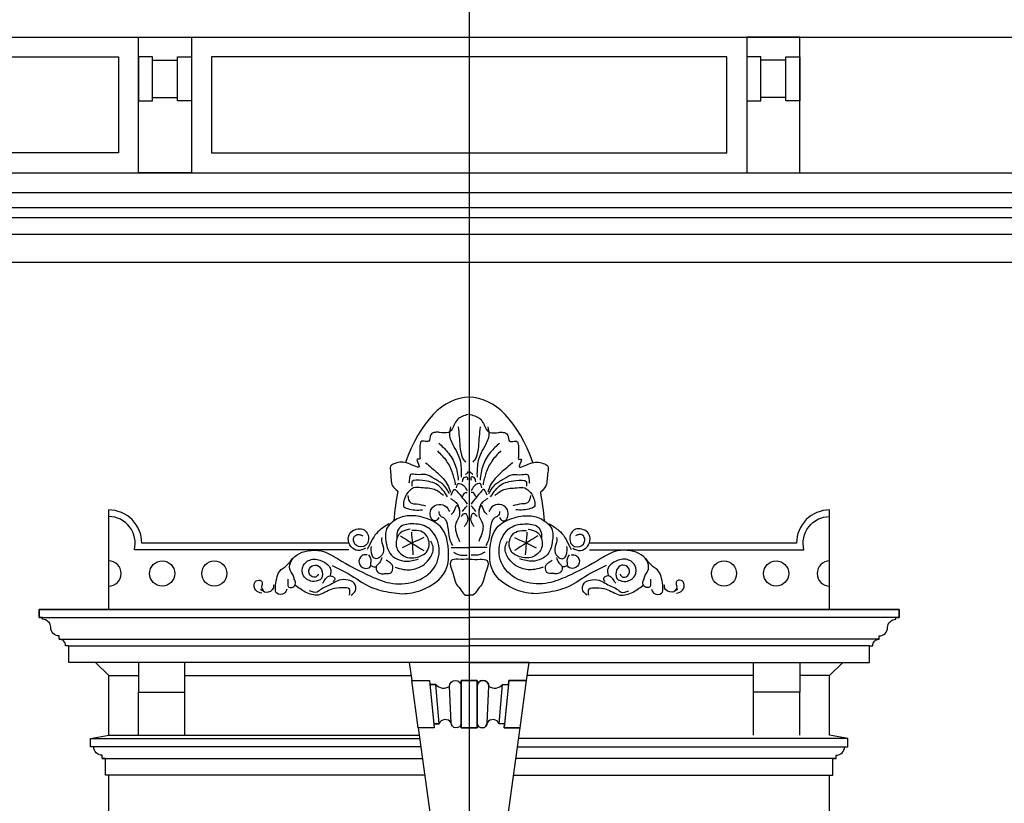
# Model space of a CAD drawing. Extents: x 0 to 286551, y -50 to 581131.
# Tile 149 of 207: x 182552 to 185525, y 559193 to 561558. Entities that reach past the tile are written whole.
import ezdxf

# ---------------------------------------------------------------- set-up
doc = ezdxf.new("R2010")
doc.units = 0
doc.header["$MEASUREMENT"] = 0
for name, color, linetype in [('0.09', 7, 'CONTINUOUS'), ('0.13', 5, 'CONTINUOUS'), ('0.18', 1, 'CONTINUOUS'), ('0.25', 2, 'CONTINUOUS')]:
    doc.layers.add(name, color=color, linetype=linetype)
doc.layers.add('HULPLIJNEN', color=252, linetype='CONTINUOUS', plot=False)

msp = doc.modelspace()

# ---------------------------------------------------------------- linework, layer by layer
at = {"layer": '0.09'}
for points in [[(183545.6, 559958.2), (182897.8, 559958.2, 0.490314), (182820.3, 560058.2, 0.490314)], [(184272, 559958.2), (184919.8, 559958.2, -0.490314), (184997.3, 560058.2, -0.490314)]]:
    msp.add_lwpolyline(points, format="xyb", dxfattribs=at)
for centre in [(182981.9, 559886.3), (183139.3, 559886.3), (184678.3, 559886.3), (184835.7, 559886.3)]:
    msp.add_circle(centre, 37.9, dxfattribs=at)
for centre, start, end in [((182820.3, 559886.3), 270, 90), ((184997.3, 559886.3), 90, 270)]:
    msp.add_arc(centre, 37.9, start, end, dxfattribs=at)
for points, knots in [([(183905.8, 560366.1), (183893.3, 560362.6), (183867.6, 560355.5), (183862.1, 560323.9), (183841.8, 560307.8), (183823.6, 560312.5), (183805.6, 560313.4), (183787.9, 560306.5), (183792.2, 560281.7), (183775.3, 560285.3), (183762.5, 560287.1), (183758.1, 560266.3), (183760.8, 560251.1), (183759.3, 560238.7), (183761.8, 560229.3), (183742.4, 560236.3), (183773, 560194.2), (183715.7, 560226.5), (183695, 560222.1), (183666.9, 560211.9), (183675, 560183.1), (183669.8, 560154.1), (183687.2, 560139.8), (183693.5, 560134.7)], [0, 0, 0, 0, 36.059427, 73.904624, 83.500325, 110.371976, 123.807587, 139.280627, 159.312469, 172.74808, 180.425695, 195.038554, 221.899474, 229.574063, 235.329788, 243.007403, 264.88396, 298.404002, 338.710834, 354.184248, 373.370577, 414.071515, 437.12476, 437.12476, 437.12476, 437.12476]), ([(183911.8, 560366.1), (183924.3, 560362.6), (183950, 560355.5), (183955.5, 560323.9), (183975.8, 560307.8), (183994, 560312.5), (184012, 560313.4), (184029.7, 560306.5), (184025.4, 560281.7), (184042.3, 560285.3), (184055.1, 560287.1), (184059.5, 560266.3), (184056.8, 560251.1), (184058.3, 560238.7), (184055.8, 560229.3), (184075.2, 560236.3), (184044.6, 560194.2), (184101.9, 560226.5), (184122.6, 560222.1), (184150.7, 560211.9), (184142.8, 560182.9), (184146.8, 560154.3), (184130.8, 560137.8), (184124.7, 560131.6)], [0, 0, 0, 0, 36.059427, 73.904624, 83.500325, 110.371976, 123.807587, 139.280627, 159.312469, 172.74808, 180.425695, 195.038554, 221.899474, 229.574063, 235.329788, 243.007403, 264.88396, 298.404002, 338.710834, 354.184248, 373.370577, 414.071515, 439.05257, 439.05257, 439.05257, 439.05257]), ([(183852.9, 560328.5), (183850.9, 560321.2), (183845.5, 560301.3), (183860.4, 560272.4), (183880, 560240.1), (183885.6, 560206.8), (183885.1, 560184.3), (183885, 560177)], [0, 0, 0, 0, 22.157109, 60.320723, 90.750935, 136.564456, 158.384315, 158.384315, 158.384315, 158.384315]), ([(183876, 560328.5), (183877.7, 560309.5), (183880.6, 560278.4), (183883.5, 560240), (183894.5, 560226.1), (183897.8, 560221.9)], [0, 0, 0, 0, 57.98625, 94.74123, 110.410506, 110.410506, 110.410506, 110.410506]), ([(183941.6, 560328.5), (183939.9, 560309.5), (183937, 560278.4), (183934.1, 560240), (183923.1, 560226.1), (183919.8, 560221.9)], [0, 0, 0, 0, 57.98625, 94.74123, 110.410506, 110.410506, 110.410506, 110.410506]), ([(183964.7, 560328.5), (183966.7, 560321.2), (183972.1, 560301.3), (183957.2, 560272.4), (183937.6, 560240.1), (183932, 560206.8), (183932.5, 560184.3), (183932.6, 560177)], [0, 0, 0, 0, 22.157109, 60.320723, 90.750935, 136.564456, 158.384315, 158.384315, 158.384315, 158.384315]), ([(183816.9, 560279.7), (183826.3, 560271.1), (183847, 560252.2), (183870, 560213.9), (183874, 560183.3), (183876, 560168)], [0, 0, 0, 0, 38.125891, 84.14069, 129.954211, 129.954211, 129.954211, 129.954211]), ([(184000.7, 560279.7), (183991.3, 560271.1), (183970.6, 560252.2), (183947.6, 560213.9), (183943.6, 560183.3), (183941.6, 560168)], [0, 0, 0, 0, 38.125891, 84.14069, 129.954211, 129.954211, 129.954211, 129.954211]), ([(183813.1, 560256.6), (183822.6, 560246.8), (183841.6, 560227.3), (183859.2, 560191.3), (183864.5, 560166), (183867, 560153.9)], [0, 0, 0, 0, 40.939043, 81.122565, 118.168006, 118.168006, 118.168006, 118.168006]), ([(184004.5, 560256.6), (183995, 560246.8), (183976, 560227.3), (183958.4, 560191.3), (183953.1, 560166), (183950.6, 560153.9)], [0, 0, 0, 0, 40.939043, 81.122565, 118.168006, 118.168006, 118.168006, 118.168006]), ([(183777.1, 560220.7), (183789.2, 560210.6), (183813.3, 560190.5), (183842.2, 560162), (183850.2, 560139.6), (183852.9, 560132.1)], [0, 0, 0, 0, 47.344563, 94.686157, 118.284817, 118.284817, 118.284817, 118.284817]), ([(184040.5, 560220.7), (184028.4, 560210.6), (184004.3, 560190.5), (183975.3, 560162), (183967.4, 560139.6), (183964.7, 560132.1)], [0, 0, 0, 0, 47.344563, 94.686157, 118.284817, 118.284817, 118.284817, 118.284817]), ([(183849, 560127), (183843.8, 560136.8), (183833.3, 560156.4), (183804.8, 560170.6), (183778.3, 560188.8), (183754.6, 560181.9), (183730.2, 560189.8), (183728.2, 560171.4), (183727.4, 560163.1), (183727, 560159)], [0, 0, 0, 0, 32.39841, 64.801758, 94.665185, 121.629668, 139.605799, 153.006485, 165.905709, 165.905709, 165.905709, 165.905709]), ([(183843.9, 560118), (183834.4, 560131.9), (183815.6, 560159.7), (183777.5, 560165.4), (183733.1, 560171.8), (183735.4, 560154.9), (183736, 560150.1)], [0, 0, 0, 0, 47.341594, 94.079156, 126.409885, 139.245027, 139.245027, 139.245027, 139.245027]), ([(183888.8, 560162.9), (183889.3, 560167.9), (183890, 560176.2), (183905.6, 560179.4), (183903.8, 560171.8), (183902.9, 560168)], [0, 0, 0, 0, 13.824711, 22.904238, 31.888954, 31.888954, 31.888954, 31.888954]), ([(183928.8, 560162.9), (183928.3, 560167.9), (183927.6, 560176.2), (183912, 560179.4), (183913.8, 560171.8), (183914.7, 560168)], [0, 0, 0, 0, 13.824711, 22.904238, 31.888954, 31.888954, 31.888954, 31.888954]), ([(183968.6, 560127), (183973.8, 560136.8), (183984.3, 560156.4), (184012.8, 560170.6), (184039.3, 560188.8), (184063, 560181.9), (184087.4, 560189.8), (184089.4, 560171.4), (184090.2, 560163.1), (184090.6, 560159)], [0, 0, 0, 0, 32.39841, 64.801758, 94.665185, 121.629668, 139.605799, 153.006485, 165.905709, 165.905709, 165.905709, 165.905709]), ([(183973.7, 560118), (183983.2, 560131.9), (184002, 560159.7), (184040.1, 560165.4), (184084.5, 560171.8), (184082.2, 560154.9), (184081.6, 560150.1)], [0, 0, 0, 0, 47.341594, 94.079156, 126.409885, 139.245027, 139.245027, 139.245027, 139.245027]), ([(183831, 560121.8), (183822.4, 560129), (183803.1, 560145), (183770.2, 560143), (183742.7, 560148.4), (183725, 560134), (183713.6, 560116.9), (183710.7, 560100.8), (183709.4, 560087.1), (183726.3, 560080.3), (183744.9, 560077.6), (183760.3, 560078), (183768.1, 560078.2)], [0, 0, 0, 0, 32.403347, 72.537582, 95.65012, 111.321352, 137.313793, 155.691253, 160.825349, 176.496928, 198.66229, 221.774541, 221.774541, 221.774541, 221.774541]), ([(183854.1, 560123.1), (183858.1, 560132.9), (183863.2, 560145.2), (183876.4, 560129.3), (183887.6, 560115.9), (183898.2, 560102.2), (183902.9, 560096.1)], [0, 0, 0, 0, 21.054405, 26.500805, 54.771954, 77.627722, 77.627722, 77.627722, 77.627722]), ([(183870.8, 560144.9), (183871.4, 560150.8), (183872.1, 560158.4), (183884.3, 560157.6), (183895.3, 560150.9), (183900.4, 560141), (183902.9, 560135.9)], [0, 0, 0, 0, 13.824818, 17.676764, 33.764079, 50.501041, 50.501041, 50.501041, 50.501041]), ([(183946.8, 560144.9), (183946.2, 560150.8), (183945.5, 560158.4), (183933.3, 560157.6), (183922.3, 560150.9), (183917.2, 560141), (183914.7, 560135.9)], [0, 0, 0, 0, 13.824818, 17.676764, 33.764079, 50.501041, 50.501041, 50.501041, 50.501041]), ([(183963.4, 560123.1), (183959.5, 560132.9), (183954.4, 560145.2), (183941.2, 560129.3), (183930, 560115.9), (183919.4, 560102.2), (183914.7, 560096.1)], [0, 0, 0, 0, 21.054405, 26.500805, 54.771954, 77.627722, 77.627722, 77.627722, 77.627722]), ([(183986.6, 560121.8), (183995.2, 560129), (184014.4, 560145), (184047.4, 560143), (184074.9, 560148.4), (184092.6, 560134), (184104, 560116.9), (184106.9, 560100.8), (184108.1, 560087.1), (184091.3, 560080.3), (184072.7, 560077.6), (184057.3, 560078), (184049.5, 560078.2)], [0, 0, 0, 0, 32.403347, 72.537582, 95.65012, 111.321352, 137.313793, 155.691253, 160.825349, 176.496928, 198.66229, 221.774541, 221.774541, 221.774541, 221.774541]), ([(183723.2, 560121.8), (183724.8, 560112.9), (183727.7, 560097), (183754.1, 560096.6), (183768.5, 560093.1), (183777.1, 560091)], [0, 0, 0, 0, 23.59855, 41.982431, 69.431335, 69.431335, 69.431335, 69.431335]), ([(183852.9, 560112.8), (183862.3, 560106.5), (183877.2, 560096.6), (183879.1, 560079.4), (183879.8, 560073)], [0, 0, 0, 0, 31.784939, 50.162399, 50.162399, 50.162399, 50.162399]), ([(183888.8, 560118), (183891, 560123.9), (183893.8, 560131.7), (183901.1, 560131), (183902.9, 560130.8)], [0, 0, 0, 0, 15.669276, 20.805396, 20.805396, 20.805396, 20.805396]), ([(183928.8, 560118), (183926.6, 560123.9), (183923.8, 560131.7), (183916.5, 560131), (183914.7, 560130.8)], [0, 0, 0, 0, 15.669276, 20.805396, 20.805396, 20.805396, 20.805396]), ([(183964.7, 560112.8), (183955.3, 560106.5), (183940.4, 560096.6), (183938.5, 560079.4), (183937.8, 560073)], [0, 0, 0, 0, 31.784939, 50.162399, 50.162399, 50.162399, 50.162399]), ([(184094.4, 560121.8), (184092.8, 560112.9), (184089.9, 560097), (184063.5, 560096.6), (184049.1, 560093.1), (184040.5, 560091)], [0, 0, 0, 0, 23.59855, 41.982431, 69.431335, 69.431335, 69.431335, 69.431335]), ([(183816.9, 560055.1), (183814.8, 560051.4), (183811.2, 560044.8), (183795.1, 560045), (183789.6, 560064.1), (183793.3, 560085.4), (183816.3, 560098.8), (183840.3, 560090.8), (183846.5, 560078.2), (183849, 560073)], [0, 0, 0, 0, 11.835519, 20.823584, 40.915474, 59.292994, 84.615383, 108.976935, 125.713742, 125.713742, 125.713742, 125.713742]), ([(183854.1, 560064.1), (183859, 560069.1), (183865.9, 560076.3), (183872.7, 560101.6), (183885, 560062.4), (183871.3, 560047.4), (183865, 560026.8), (183870.6, 560005.2), (183876.6, 559990.8), (183879.8, 559983.2)], [0, 0, 0, 0, 22.085444, 31.861057, 60.2741, 79.825148, 98.514002, 120.671253, 145.46136, 145.46136, 145.46136, 145.46136]), ([(183888.8, 560073), (183891.6, 560077.5), (183895.6, 560084.1), (183901.2, 560089.3), (183902.9, 560091)], [0, 0, 0, 0, 15.669276, 22.931415, 22.931415, 22.931415, 22.931415]), ([(183928.8, 560073), (183926, 560077.5), (183922, 560084.1), (183916.4, 560089.3), (183914.7, 560091)], [0, 0, 0, 0, 15.669276, 22.931415, 22.931415, 22.931415, 22.931415]), ([(183963.4, 560064.1), (183958.6, 560069.1), (183951.7, 560076.3), (183944.9, 560101.6), (183932.6, 560062.4), (183946.3, 560047.4), (183952.6, 560026.8), (183947, 560005.2), (183941, 559990.8), (183937.8, 559983.2)], [0, 0, 0, 0, 22.085444, 31.861057, 60.2741, 79.825148, 98.514002, 120.671253, 145.46136, 145.46136, 145.46136, 145.46136]), ([(184000.7, 560055.1), (184002.8, 560051.4), (184006.4, 560044.8), (184022.5, 560045), (184028, 560064.1), (184024.3, 560085.4), (184001.3, 560098.8), (183977.3, 560090.8), (183971.1, 560078.2), (183968.6, 560073)], [0, 0, 0, 0, 11.835519, 20.823584, 40.915474, 59.292994, 84.615383, 108.976935, 125.713742, 125.713742, 125.713742, 125.713742]), ([(183494.8, 559910.4), (183511.4, 559902.8), (183552.1, 559884.1), (183605.2, 559842.4), (183663.7, 559830.2), (183716.2, 559822.9), (183777, 559835.4), (183846.8, 559883.7), (183848.5, 559963), (183833.5, 560027.8), (183780, 560055.2), (183730.5, 560064.2), (183684.9, 560052.1), (183652.9, 560021.3), (183657.5, 559981.8), (183665.8, 559939.3), (183713.5, 559917.5), (183743.3, 559926.5), (183755.4, 559930.2)], [0, 0, 0, 0, 54.631718, 134.441696, 198.222036, 230.987026, 292.59813, 382.717753, 456.442435, 516.767863, 570.043507, 624.181093, 665.415236, 709.080597, 741.646627, 779.532665, 834.164383, 872.045697, 872.045697, 872.045697, 872.045697]), ([(183816.9, 560073), (183817.9, 560068.1), (183819.6, 560059.5), (183838.6, 560053.7), (183845.7, 560025), (183845.8, 559995.9), (183854.6, 559977.6), (183858, 559970.4)], [0, 0, 0, 0, 13.824711, 24.175916, 54.03193, 90.335565, 113.934115, 113.934115, 113.934115, 113.934115]), ([(183885, 560058.9), (183889.6, 560064.2), (183896.9, 560072.7), (183905.3, 560056.9), (183904.8, 560042), (183897.5, 560032.6), (183893.9, 560028.1)], [0, 0, 0, 0, 15.671579, 24.928406, 42.897645, 59.634606, 59.634606, 59.634606, 59.634606]), ([(183932.6, 560058.9), (183928, 560064.2), (183920.7, 560072.7), (183912.3, 560056.9), (183912.8, 560042), (183920.1, 560032.6), (183923.6, 560028.1)], [0, 0, 0, 0, 15.671579, 24.928406, 42.897645, 59.634606, 59.634606, 59.634606, 59.634606]), ([(184000.7, 560073), (183999.7, 560068.1), (183998, 560059.5), (183979, 560053.7), (183971.9, 560025), (183971.8, 559995.9), (183963, 559977.6), (183959.6, 559970.4)], [0, 0, 0, 0, 13.824711, 24.175916, 54.03193, 90.335565, 113.934115, 113.934115, 113.934115, 113.934115]), ([(184322.8, 559910.4), (184306.2, 559902.8), (184265.5, 559884.1), (184212.4, 559842.4), (184153.9, 559830.2), (184101.4, 559822.9), (184040.6, 559835.4), (183970.8, 559883.7), (183969.1, 559963), (183984.1, 560027.8), (184037.6, 560055.2), (184087.1, 560064.2), (184132.7, 560052.1), (184164.7, 560021.3), (184160, 559981.8), (184151.8, 559939.3), (184104.1, 559917.5), (184074.3, 559926.5), (184062.1, 559930.2)], [0, 0, 0, 0, 54.631718, 134.441696, 198.222036, 230.987026, 292.59813, 382.717753, 456.442435, 516.767863, 570.043507, 624.181093, 665.415236, 709.080597, 741.646627, 779.532665, 834.164383, 872.045697, 872.045697, 872.045697, 872.045697]), ([(183361, 559869.7), (183361, 559866), (183360.9, 559858.1), (183361.6, 559842.9), (183378.3, 559843.7), (183387, 559856.7), (183380.1, 559869.2), (183378.3, 559882.8), (183365.2, 559895.7), (183367.2, 559922.4), (183388.3, 559946.4), (183423.3, 559956.5), (183467.8, 559958.3), (183528.7, 559919.8), (183594.9, 559884.1), (183672.5, 559852.7), (183744.9, 559854.8), (183810.8, 559897.5), (183825.7, 559970.4), (183792, 560030.2), (183740.1, 560038.6), (183698.6, 560032.4), (183689.4, 560007.4), (183690.1, 559996.1), (183690.3, 559991.8)], [0, 0, 0, 0, 11.630683, 24.892103, 36.527285, 50.726133, 63.987553, 76.130656, 91.297074, 115.721548, 147.15093, 181.743463, 222.466745, 276.588468, 391.083915, 451.427903, 524.812861, 600.6821, 667.059594, 729.69958, 781.065267, 818.96335, 840.347362, 853.141152, 853.141152, 853.141152, 853.141152]), ([(183665.9, 560036), (183656.2, 560029.9), (183639.1, 560019.1), (183617.8, 559995.6), (183609.4, 559974.1), (183602.3, 559962), (183600.7, 559959.3)], [0, 0, 0, 0, 34.21591, 60.589111, 93.364769, 102.742658, 102.742658, 102.742658, 102.742658]), ([(184456.6, 559869.7), (184456.6, 559866), (184456.7, 559858.1), (184456, 559842.9), (184439.3, 559843.7), (184430.6, 559856.7), (184437.5, 559869.2), (184439.3, 559882.8), (184452.4, 559895.7), (184450.4, 559922.4), (184429.3, 559946.4), (184394.3, 559956.5), (184349.8, 559958.3), (184288.9, 559919.8), (184222.7, 559884.1), (184145.1, 559852.7), (184072.7, 559854.8), (184006.7, 559897.5), (183991.9, 559970.4), (184025.6, 560030.2), (184077.5, 560038.6), (184119, 560032.4), (184128.2, 560007.4), (184127.5, 559996.1), (184127.3, 559991.8)], [0, 0, 0, 0, 11.630683, 24.892103, 36.527285, 50.726133, 63.987553, 76.130656, 91.297074, 115.721548, 147.15093, 181.743463, 222.466745, 276.588468, 391.083915, 451.427903, 524.812861, 600.6821, 667.059594, 729.69958, 781.065267, 818.96335, 840.347362, 853.141152, 853.141152, 853.141152, 853.141152]), ([(184151.7, 560036), (184161.4, 560029.9), (184178.5, 560019.1), (184199.8, 559995.6), (184208.2, 559974.1), (184215.3, 559962), (184216.9, 559959.3)], [0, 0, 0, 0, 34.21591, 60.589111, 93.364769, 102.742658, 102.742658, 102.742658, 102.742658]), ([(183596, 559962.8), (183588.3, 559959), (183573, 559951.5), (183548.8, 559966.1), (183540.8, 559990.2), (183549.2, 560013), (183568.3, 560020.8), (183588, 560022.7), (183604.1, 560007), (183607.1, 559986.9), (183595.9, 559966), (183566.1, 559964.5), (183556.3, 559989.3), (183566.3, 560005.5), (183579.2, 560004.3), (183585.3, 560001.3), (183587.9, 560000)], [0, 0, 0, 0, 24.294485, 48.250506, 73.997236, 95.381357, 113.591873, 133.371654, 150.665849, 175.338488, 188.903497, 218.014841, 240.478661, 254.677509, 266.312691, 275.173194, 275.173194, 275.173194, 275.173194]), ([(183644.9, 559995.3), (183644.3, 559990.2), (183643.3, 559980.4), (183652.6, 559964.6), (183649.8, 559945.5), (183638.2, 559934), (183625.4, 559928.7), (183615.3, 559938.7), (183612.9, 559952.1), (183613.3, 559962), (183613.5, 559967.4)], [0, 0, 0, 0, 15.119811, 28.733808, 53.406406, 64.92266, 78.18835, 88.913705, 102.175125, 118.458043, 118.458043, 118.458043, 118.458043]), ([(183731, 560019.8), (183722.4, 560018.4), (183704.7, 560015.7), (183685.3, 559989.9), (183688.7, 559953), (183718.8, 559932.4), (183751.2, 559933.9), (183779.5, 559944.5), (183790.2, 559970.8), (183785.7, 559993.7), (183770.3, 560014.9), (183749.3, 560016.4), (183738.4, 560016.3), (183735.7, 560016.3)], [0, 0, 0, 0, 25.411084, 51.937047, 88.160776, 123.99939, 148.433186, 184.854475, 206.238416, 227.462763, 253.080897, 277.953929, 286.098528, 286.098528, 286.098528, 286.098528]), ([(184086.6, 560019.8), (184095.2, 560018.4), (184112.9, 560015.7), (184132.3, 559989.9), (184128.9, 559953), (184098.8, 559932.4), (184066.4, 559933.9), (184038.1, 559944.5), (184027.4, 559970.8), (184031.9, 559993.7), (184047.3, 560014.9), (184068.3, 560016.4), (184079.2, 560016.3), (184081.9, 560016.3)], [0, 0, 0, 0, 25.411084, 51.937047, 88.160776, 123.99939, 148.433186, 184.854475, 206.238416, 227.462763, 253.080897, 277.953929, 286.098528, 286.098528, 286.098528, 286.098528]), ([(184172.7, 559995.3), (184173.2, 559990.2), (184174.3, 559980.4), (184165, 559964.6), (184167.8, 559945.5), (184179.4, 559934), (184192.2, 559928.7), (184202.3, 559938.7), (184204.7, 559952.1), (184204.3, 559962), (184204.1, 559967.4)], [0, 0, 0, 0, 15.119811, 28.733808, 53.406406, 64.92266, 78.18835, 88.913705, 102.175125, 118.458043, 118.458043, 118.458043, 118.458043]), ([(184221.6, 559962.8), (184229.3, 559959), (184244.6, 559951.5), (184268.8, 559966.1), (184276.8, 559990.2), (184268.4, 560013), (184249.3, 560020.8), (184229.6, 560022.7), (184213.5, 560007), (184210.5, 559986.9), (184221.7, 559966), (184251.5, 559964.5), (184261.3, 559989.3), (184251.3, 560005.5), (184238.4, 560004.3), (184232.3, 560001.3), (184229.7, 560000)], [0, 0, 0, 0, 24.294485, 48.250506, 73.997236, 95.381357, 113.591873, 133.371654, 150.665849, 175.338488, 188.903497, 218.014841, 240.478661, 254.677509, 266.312691, 275.173194, 275.173194, 275.173194, 275.173194]), ([(183685.6, 559905.8), (183693.7, 559903), (183714.6, 559895.7), (183756, 559899.3), (183791.3, 559926.5), (183804, 559963), (183795.6, 559978.4), (183792.7, 559983.7)], [0, 0, 0, 0, 25.411084, 66.283581, 118.427063, 151.996108, 169.712488, 169.712488, 169.712488, 169.712488]), ([(184132, 559905.8), (184123.9, 559903), (184103, 559895.7), (184061.6, 559899.3), (184026.3, 559926.5), (184013.6, 559963), (184022, 559978.4), (184024.9, 559983.7)], [0, 0, 0, 0, 25.411084, 66.283581, 118.427063, 151.996108, 169.712488, 169.712488, 169.712488, 169.712488]), ([(183358.5, 559839.4), (183356.7, 559834.6), (183352.1, 559822.1), (183324.2, 559821.3), (183323.3, 559848.3), (183326.6, 559869.5), (183334.9, 559896.9), (183360.3, 559909.7), (183371.1, 559925.3), (183376.5, 559933.1)], [0, 0, 0, 0, 14.969812, 38.082062, 55.206735, 83.705528, 107.304078, 135.577229, 163.848195, 163.848195, 163.848195, 163.848195]), ([(183600.7, 559943), (183594.8, 559942.8), (183580.9, 559942.2), (183571.3, 559916.9), (183589, 559899.6), (183611, 559902.6), (183612.2, 559918.2), (183613.7, 559931.4), (183608.3, 559938.9), (183605.4, 559943)], [0, 0, 0, 0, 16.65869, 39.122615, 62.154782, 78.813473, 92.074892, 103.705576, 118.280135, 118.280135, 118.280135, 118.280135]), ([(183644.9, 559934.8), (183643.4, 559928.9), (183640.8, 559919), (183626.8, 559910.7), (183627, 559893.2), (183640.6, 559884.5), (183655.7, 559887), (183673.5, 559884.1), (183678.2, 559899), (183679.5, 559910.4), (183669.5, 559920.1), (183662.1, 559924.3), (183657.7, 559926.7)], [0, 0, 0, 0, 17.71638, 29.23243, 45.515348, 59.716137, 71.351319, 92.583501, 101.441602, 114.235392, 124.960206, 140.128906, 140.128906, 140.128906, 140.128906]), ([(183861.8, 559951.1), (183866.4, 559948.1), (183878.7, 559940.1), (183893.6, 559941.3), (183902.9, 559942.1)], [0, 0, 0, 0, 16.087222, 43.082235, 43.082235, 43.082235, 43.082235]), ([(183955.7, 559951.1), (183951.2, 559948.1), (183938.9, 559940.1), (183924, 559941.3), (183914.7, 559942.1)], [0, 0, 0, 0, 16.087222, 43.082235, 43.082235, 43.082235, 43.082235]), ([(184172.7, 559934.8), (184174.2, 559928.9), (184176.8, 559919), (184190.8, 559910.7), (184190.6, 559893.2), (184177, 559884.5), (184161.9, 559887), (184144.1, 559884.1), (184139.4, 559899), (184138.1, 559910.4), (184148.1, 559920.1), (184155.5, 559924.3), (184159.9, 559926.7)], [0, 0, 0, 0, 17.71638, 29.23243, 45.515348, 59.716137, 71.351319, 92.583501, 101.441602, 114.235392, 124.960206, 140.128906, 140.128906, 140.128906, 140.128906]), ([(184216.9, 559943), (184222.8, 559942.8), (184236.7, 559942.2), (184246.3, 559916.9), (184228.6, 559899.6), (184206.6, 559902.6), (184205.4, 559918.2), (184203.9, 559931.4), (184209.3, 559938.9), (184212.2, 559943)], [0, 0, 0, 0, 16.65869, 39.122615, 62.154782, 78.813473, 92.074892, 103.705576, 118.280135, 118.280135, 118.280135, 118.280135]), ([(184459.1, 559839.4), (184460.9, 559834.6), (184465.5, 559822.1), (184493.4, 559821.3), (184494.3, 559848.3), (184491, 559869.5), (184482.7, 559896.9), (184457.3, 559909.7), (184446.5, 559925.3), (184441.1, 559933.1)], [0, 0, 0, 0, 14.969812, 38.082062, 55.206735, 83.705528, 107.304078, 135.577229, 163.848195, 163.848195, 163.848195, 163.848195]), ([(183453.5, 559884.4), (183450.9, 559880.5), (183444.1, 559870.5), (183420.7, 559883), (183426.6, 559908.5), (183449.7, 559914.8), (183466.4, 559897.6), (183468.2, 559868.7), (183435.8, 559858.3), (183403.2, 559874.1), (183403.3, 559914.7), (183437.2, 559934.9), (183468.5, 559924.2), (183493.2, 559904.8), (183490.6, 559888.2), (183489.5, 559880.5)], [0, 0, 0, 0, 12.708676, 32.805104, 54.962354, 73.657226, 92.742341, 119.696296, 143.301362, 179.479579, 211.567437, 243.970892, 281.029101, 306.446317, 328.266176, 328.266176, 328.266176, 328.266176]), ([(183612.3, 559910.4), (183615, 559909), (183620.1, 559906.1), (183625.9, 559906.7), (183628.6, 559906.9)], [0, 0, 0, 0, 8.860502, 17.005388, 17.005388, 17.005388, 17.005388]), ([(183906.8, 559929.3), (183897.2, 559929.1), (183880.7, 559928.9), (183848.3, 559930.4), (183853.5, 559900.4), (183863.3, 559879.9), (183867.5, 559853.3), (183885, 559838.2), (183893.7, 559819.9), (183903.6, 559821.1), (183906.8, 559821.5)], [0, 0, 0, 0, 30.81643, 52.981825, 76.08516, 99.225182, 127.638226, 150.493994, 169.578245, 178.566311, 178.566311, 178.566311, 178.566311]), ([(183910.8, 559929.3), (183920.4, 559929.1), (183936.9, 559928.9), (183969.3, 559930.4), (183964.1, 559900.4), (183954.3, 559879.9), (183950.1, 559853.3), (183932.6, 559838.2), (183923.9, 559819.9), (183914, 559821.1), (183910.8, 559821.5)], [0, 0, 0, 0, 30.81643, 52.981825, 76.08516, 99.225182, 127.638226, 150.493994, 169.578245, 178.566311, 178.566311, 178.566311, 178.566311]), ([(184205.3, 559910.4), (184202.6, 559909), (184197.5, 559906.1), (184191.7, 559906.7), (184189, 559906.9)], [0, 0, 0, 0, 8.860502, 17.005388, 17.005388, 17.005388, 17.005388]), ([(184364.1, 559884.4), (184366.7, 559880.5), (184373.5, 559870.5), (184396.9, 559883), (184391, 559908.5), (184367.9, 559914.8), (184351.2, 559897.6), (184349.4, 559868.7), (184381.8, 559858.3), (184414.4, 559874.1), (184414.3, 559914.7), (184380.4, 559934.9), (184349.1, 559924.2), (184324.4, 559904.8), (184326.9, 559888.2), (184328.1, 559880.5)], [0, 0, 0, 0, 12.708676, 32.805104, 54.962354, 73.657226, 92.742341, 119.696296, 143.301362, 179.479579, 211.567437, 243.970892, 281.029101, 306.446317, 328.266176, 328.266176, 328.266176, 328.266176]), ([(183466.4, 559857.4), (183469.2, 559861.7), (183474.9, 559870.6), (183487.6, 559883.7), (183508.2, 559872.4), (183501, 559865.1), (183498.5, 559862.5)], [0, 0, 0, 0, 15.669276, 32.408981, 49.148686, 58.405192, 58.405192, 58.405192, 58.405192]), ([(184351.2, 559857.4), (184348.4, 559861.7), (184342.6, 559870.6), (184330, 559883.7), (184309.4, 559872.4), (184316.6, 559865.1), (184319.1, 559862.5)], [0, 0, 0, 0, 15.669276, 32.408981, 49.148686, 58.405192, 58.405192, 58.405192, 58.405192]), ([(183282.8, 559826.6), (183276, 559828.6), (183261.8, 559832.8), (183256.2, 559856.9), (183271.2, 559868.8), (183286, 559863.1), (183282.7, 559850.9), (183281.4, 559841.1), (183285.1, 559837.2), (183286.6, 559835.6)], [0, 0, 0, 0, 20.096598, 42.253849, 57.925192, 67.703626, 80.538769, 89.523485, 95.94193, 95.94193, 95.94193, 95.94193]), ([(183278.9, 559839.4), (183284, 559835.3), (183296.2, 559825.4), (183320.5, 559837), (183319.1, 559849.2), (183318.7, 559852.3)], [0, 0, 0, 0, 18.956692, 45.394076, 54.378598, 54.378598, 54.378598, 54.378598]), ([(183547.3, 559821.5), (183548.7, 559828.6), (183551.8, 559844.5), (183520.2, 559843), (183490.2, 559842.4), (183456, 559814), (183412.6, 559828.4), (183391.8, 559844.5), (183381.6, 559852.3)], [0, 0, 0, 0, 17.969239, 40.134634, 71.190706, 116.036801, 156.842677, 195.657043, 195.657043, 195.657043, 195.657043]), ([(183552.4, 559821.5), (183557.6, 559825.2), (183569.7, 559833.6), (183564.9, 559859.9), (183541.2, 559868), (183517.9, 559869.4), (183498.6, 559857.1), (183480.6, 559848.1), (183463.2, 559841.7), (183448.3, 559825.9), (183434.7, 559831.1), (183426.6, 559834.3)], [0, 0, 0, 0, 18.155279, 41.577572, 61.673999, 88.638483, 108.734911, 128.831596, 148.927937, 164.599516, 188.030338, 188.030338, 188.030338, 188.030338]), ([(184265.2, 559821.5), (184259.9, 559825.2), (184247.9, 559833.6), (184252.7, 559859.9), (184276.4, 559868), (184299.7, 559869.4), (184319, 559857.1), (184336.9, 559848.1), (184354.4, 559841.7), (184369.3, 559825.9), (184382.9, 559831.1), (184391, 559834.3)], [0, 0, 0, 0, 18.155279, 41.577572, 61.673999, 88.638483, 108.734911, 128.831596, 148.927937, 164.599516, 188.030338, 188.030338, 188.030338, 188.030338]), ([(184270.3, 559821.5), (184268.9, 559828.6), (184265.8, 559844.5), (184297.4, 559843), (184327.3, 559842.4), (184361.6, 559814), (184405, 559828.4), (184425.8, 559844.5), (184436, 559852.3)], [0, 0, 0, 0, 17.969239, 40.134634, 71.190706, 116.036801, 156.842677, 195.657043, 195.657043, 195.657043, 195.657043]), ([(184538.7, 559839.4), (184533.6, 559835.3), (184521.4, 559825.4), (184497, 559837), (184498.5, 559849.2), (184498.9, 559852.3)], [0, 0, 0, 0, 18.956692, 45.394076, 54.378598, 54.378598, 54.378598, 54.378598]), ([(184534.8, 559826.6), (184541.6, 559828.6), (184555.8, 559832.8), (184561.4, 559856.9), (184546.4, 559868.8), (184531.6, 559863.1), (184534.9, 559850.9), (184536.2, 559841.1), (184532.5, 559837.2), (184531, 559835.6)], [0, 0, 0, 0, 20.096598, 42.253849, 57.925192, 67.703626, 80.538769, 89.523485, 95.94193, 95.94193, 95.94193, 95.94193])]:
    msp.add_open_spline(points, degree=3, knots=knots, dxfattribs=at)
for points in [[(183897.8, 560184.7), (183900.8, 560187.7), (183903.8, 560190.7), (183906.8, 560193.7)], [(183919.8, 560184.7), (183916.8, 560187.7), (183913.8, 560190.7), (183910.8, 560193.7)], [(183701.9, 560000), (183725.2, 559985.2), (183748.5, 559970.5), (183771.7, 559955.8)], [(183771.7, 559995.3), (183750, 559984.9), (183728.3, 559974.4), (183706.6, 559963.9)], [(183734.5, 560011.6), (183736.1, 559988.7), (183737.6, 559965.9), (183739.2, 559943)], [(184115.7, 560000), (184092.4, 559985.2), (184069.1, 559970.5), (184045.9, 559955.8)], [(184045.9, 559995.3), (184067.6, 559984.9), (184089.3, 559974.4), (184111, 559963.9)], [(184083.1, 560011.6), (184081.5, 559988.7), (184080, 559965.9), (184078.4, 559943)], [(183854.1, 559965.2), (183872.4, 559965.2), (183890.6, 559965.2), (183908.8, 559965.2)], [(183963.4, 559965.2), (183945.2, 559965.2), (183927, 559965.2), (183908.8, 559965.2)]]:
    msp.add_open_spline(points, degree=3, dxfattribs=at)
at = {"layer": '0.13'}
for points in [[(179653.6, 561505.2), (185606.6, 561505.2)], [(179653.6, 560990.8), (185606.6, 560990.8)], [(179653.6, 560960.7), (185606.6, 560960.7)], [(179653.6, 560910.7), (185606.6, 560910.7)], [(182670.3, 559688.2), (183908.8, 559688.2)], [(182700.3, 559668.2), (183908.8, 559668.2)], [(185147.3, 559688.2), (183908.8, 559688.2)], [(185117.3, 559668.2), (183908.8, 559668.2)], [(182820.3, 559398.2), (183757.9, 559398.2)], [(182800.3, 559328.2), (183767.5, 559328.2)], [(185017.3, 559328.2), (184050.1, 559328.2)]]:
    msp.add_lwpolyline(points, dxfattribs=at)
for points in [[(182167.3, 561445.2), (182850.3, 561445.2), (182850.3, 561155.6), (182167.3, 561155.6)], [(184687.3, 561155.6), (184687.3, 561445.2), (183130.3, 561445.2), (183130.3, 561155.6)], [(183817.9, 559432.7), (183808.3, 559551.6), (183790.5, 559551.6), (183801.7, 559432.7)]]:
    msp.add_lwpolyline(points, close=True, dxfattribs=at)
at = {"layer": '0.18'}
for points in [[(182910.3, 561095.6), (182910.3, 561505.2), (183070.3, 561505.2), (183070.3, 561095.6)], [(184907.3, 561095.6), (184907.3, 561505.2), (184747.3, 561505.2), (184747.3, 561095.6)]]:
    msp.add_lwpolyline(points, close=True, dxfattribs=at)
for points in [[(182952.9, 561435.2), (183027.7, 561435.2)], [(184864.7, 561435.2), (184789.9, 561435.2)], [(182952.9, 561322.5), (183027.7, 561322.5)], [(184864.7, 561322.5), (184789.9, 561322.5)], [(179653.6, 561095.6), (185606.6, 561095.6)], [(179653.6, 561035.6), (185606.6, 561035.6)], [(179653.6, 560825.7), (185606.6, 560825.7)], [(182780.3, 559618.2), (182820.3, 559578.2), (182910.3, 559578.2)], [(185037.3, 559618.2), (184997.3, 559578.2), (184907.3, 559578.2)], [(183050.3, 559578.2), (183733.2, 559578.2), (183733.2, 559578.2)], [(184767.3, 559578.2), (184084.4, 559578.2), (184084.4, 559578.2)], [(182910.3, 559398.2), (182910.3, 559528.2)], [(183050.3, 559398.2), (183050.3, 559528.2)], [(184767.3, 559398.2), (184767.3, 559528.2)], [(184907.3, 559398.2), (184907.3, 559528.2)]]:
    msp.add_lwpolyline(points, dxfattribs=at)
for points in [[(183727.7, 559618.2), (183735.2, 559563.5), (183789.4, 559563.5), (183790.5, 559551.6), (183808.3, 559551.6, 0.381043), (183849.3, 559545.7, -1), (183885, 559545.7), (183885, 559563.5), (183932.6, 559563.5), (183932.6, 559545.7, -1), (183968.3, 559545.7, 0.381043), (184009.3, 559551.6), (184027.1, 559551.6), (184028.2, 559563.5), (184082.4, 559563.5), (184089.9, 559618.2)], [(183849.3, 559545.7, -1), (183885, 559545.7), (183885, 559433.5, -0.920634), (183854.2, 559436.1)], [(183968.3, 559545.7, 1), (183932.6, 559545.7), (183932.6, 559433.5, 0.920634), (183963.4, 559436.1)], [(183854.2, 559436.1, 0.608446), (183817.9, 559432.7), (183801.7, 559432.7), (183802.8, 559420.8), (183754.8, 559420.8), (183795.8, 559121.7), (183908.8, 559128.2), (184021.8, 559121.7), (184062.8, 559420.8), (184014.8, 559420.8), (184015.9, 559432.7), (183999.7, 559432.7, 0.608446), (183963.4, 559436.1, -0.920634), (183932.6, 559433.5), (183932.6, 559420.8), (183885, 559420.8), (183885, 559433.5, -0.920634)]]:
    msp.add_lwpolyline(points, format="xyb", close=True, dxfattribs=at)
for points in [[(183774.3, 559278.2), (182810.3, 559278.2), (182810.3, 559328.2), (182800.3, 559328.2), (182800.3, 559338.2, -0.414214), (182775.3, 559363.2), (182765.3, 559363.2), (182765.3, 559388.2), (182820.3, 559398.2)], [(184043.3, 559278.2), (185007.3, 559278.2), (185007.3, 559328.2), (185017.3, 559328.2), (185017.3, 559338.2, 0.414214), (185042.3, 559363.2), (185052.3, 559363.2), (185052.3, 559388.2), (184997.3, 559398.2)]]:
    msp.add_lwpolyline(points, format="xyb", dxfattribs=at)
at = {"layer": '0.25'}
msp.add_line((182820.3, 559778.2), (182820.3, 560078.2), dxfattribs=at)
for points in [[(182952.9, 561312.5), (182952.9, 561445.2), (182910.3, 561445.2), (182910.3, 561312.5)], [(183027.7, 561312.5), (183027.7, 561445.2), (183070.3, 561445.2), (183070.3, 561312.5)], [(184789.9, 561312.5), (184789.9, 561445.2), (184747.3, 561445.2), (184747.3, 561312.5)], [(184864.7, 561312.5), (184864.7, 561445.2), (184907.3, 561445.2), (184907.3, 561312.5)], [(183050.3, 559528.2), (183050.3, 559618.2), (182910.3, 559618.2), (182910.3, 559528.2)], [(184767.3, 559528.2), (184767.3, 559618.2), (184907.3, 559618.2), (184907.3, 559528.2)], [(183754.8, 559420.8), (183735.2, 559563.5), (183789.4, 559563.5), (183802.8, 559420.8)], [(183885, 559420.8), (183885, 559563.5), (183932.6, 559563.5), (183932.6, 559420.8)], [(183932.6, 559420.8), (183932.6, 559563.5), (183885, 559563.5), (183885, 559420.8)], [(183999.7, 559432.7), (184009.3, 559551.6), (184027.1, 559551.6), (184015.9, 559432.7)], [(184062.8, 559420.8), (184082.4, 559563.5), (184028.2, 559563.5), (184014.8, 559420.8)]]:
    msp.add_lwpolyline(points, close=True, dxfattribs=at)
for points in [[(183545.6, 559978.2), (182920.3, 559978.2, 0.414214), (182820.3, 560078.2)], [(184997.3, 559778.2), (184997.3, 560078.2, 0.414214), (184897.3, 559978.2), (184272, 559978.2)], [(183908.8, 559618.2), (182700.3, 559618.2), (182700.3, 559668.2), (182690.3, 559668.2, 0.414214), (182670.3, 559688.2), (182670.3, 559698.2, -0.414214), (182645.3, 559723.2, 0.414214), (182620.3, 559748.2), (182620.3, 559753.2), (182610.3, 559753.2), (182610.3, 559778.2), (183908.8, 559778.2)], [(183908.8, 559618.2), (185117.3, 559618.2), (185117.3, 559668.2), (185127.3, 559668.2, -0.414214), (185147.3, 559688.2), (185147.3, 559698.2, 0.414214), (185172.3, 559723.2, -0.414214), (185197.3, 559748.2), (185197.3, 559753.2), (185207.3, 559753.2), (185207.3, 559778.2), (183908.8, 559778.2)]]:
    msp.add_lwpolyline(points, format="xyb", dxfattribs=at)
for points in [[(183908.8, 559778.2), (182610.3, 559778.2), (182610.3, 559753.2), (183908.8, 559753.2)], [(183908.8, 559778.2), (185207.3, 559778.2), (185207.3, 559753.2), (183908.8, 559753.2)], [(182820.3, 559398.2), (182820.3, 559578.2)], [(184997.3, 559398.2), (184997.3, 559578.2)], [(183762.7, 559363.2), (182765.3, 559363.2), (182765.3, 559388.2), (183759.3, 559388.2)], [(184054.9, 559363.2), (185052.3, 559363.2), (185052.3, 559388.2), (184058.3, 559388.2)], [(182820.3, 558183.2), (182820.3, 559278.2), (182820.3, 559278.2), (182820.3, 559278.2)], [(184997.3, 558183.2), (184997.3, 559278.2), (184997.3, 559278.2), (184997.3, 559278.2)]]:
    msp.add_lwpolyline(points, dxfattribs=at)
for start_param, end_param in [(-0.986115, 0.986109), (1.207261, 1.417823), (-1.417823, -1.214778)]:
    msp.add_ellipse((183908.8, 559978.2), major_axis=(0, 440), ratio=0.523597, start_param=start_param, end_param=end_param, dxfattribs=at)
at = {"layer": 'HULPLIJNEN'}
msp.add_lwpolyline([(183908.8, 581131.1), (183908.8, 556905.9)], dxfattribs=at)

doc.saveas('drawing.dxf')
